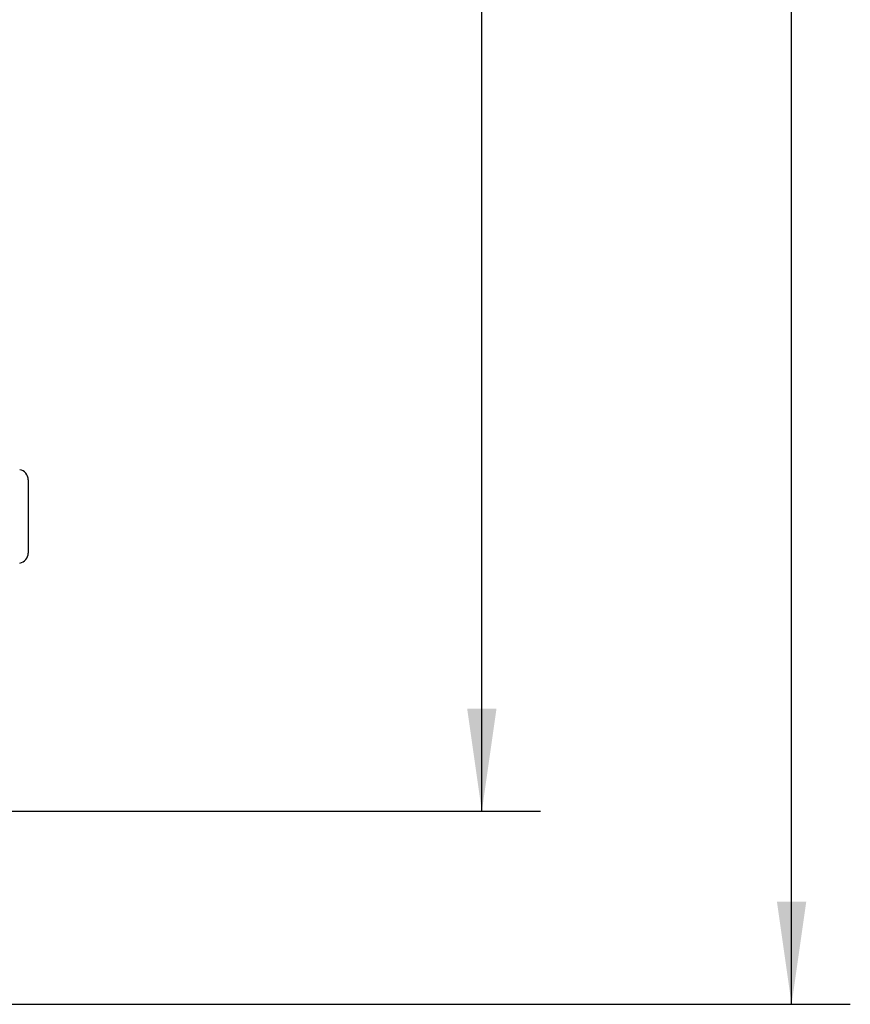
# Model space of a CAD drawing. Header units: millimetres. Extents: x 0 to 420, y 0 to 297.
# Tile 29 of 56: x 148 to 176, y 146 to 180. Entities that reach past the tile are written whole.
import ezdxf

# ---------------------------------------------------------------- set-up
doc = ezdxf.new("R2010")
doc.units = ezdxf.units.MM
doc.header["$LTSCALE"] = 23.1
doc.layers.get('0').update_dxf_attribs({"linetype": 'CONTINUOUS'})
doc.layers.add('DIM_PILOTEES', color=7, linetype='CONTINUOUS')
doc.styles.get("Standard").update_dxf_attribs({"font": 'txt', "width": 0.7})
doc.dimstyles.new('DIMSTYLE_2', dxfattribs={"dimtxt": 2.5, "dimasz": 3.5, "dimexe": 2, "dimexo": 0, "dimtad": 1, "dimlfac": 14.285714, "dimdsep": 46, "dimtxsty": 'Standard', "dimblk": '_FILLED', "dimblk1": '_FILLED', "dimblk2": '_FILLED', "dimcen": 0.09, "dimazin": 2, "dimtp": 1.2, "dimtm": 1.2, "dimtfac": 1, "dimtofl": 0, "dimtmove": 0, "dimatfit": 3, "dimldrblk": '_FILLED', "dimfxl": 0, "dimtolj": 1, "dimarcsym": 0})
doc.dimstyles.new('DIMSTYLE_3', dxfattribs={"dimtxt": 2.5, "dimasz": 3.5, "dimexe": 2, "dimexo": 0, "dimtad": 1, "dimdec": 1, "dimlfac": 14.285714, "dimdsep": 46, "dimtxsty": 'Standard', "dimblk": '_FILLED', "dimblk1": '_FILLED', "dimblk2": '_FILLED', "dimcen": 0.09, "dimazin": 2, "dimtp": 1.2, "dimtm": 1.2, "dimtfac": 1, "dimtdec": 1, "dimtofl": 0, "dimtmove": 0, "dimatfit": 3, "dimldrblk": '_FILLED', "dimfxl": 0, "dimtolj": 1, "dimarcsym": 0})

# ---------------------------------------------------------------- blocks, each defined once
blk = doc.blocks.new('_FILLED')
at = {"color": 0, "linetype": 'ByBlock'}
blk.add_solid([(0, 0), (-1, 0.1429), (-1, -0.1429)], dxfattribs=at)
blk = doc.blocks.new('*D4')
at = {"layer": 'DIM_PILOTEES', "color": 2, "linetype": 'Continuous'}
for p, q in [((145.387, 269.436), (165.254, 269.436)), ((163.254, 269.436), (163.254, 211)), ((163.254, 152.564), (163.254, 211)), ((145.387, 152.564), (165.254, 152.564))]:
    blk.add_line(p, q, dxfattribs=at)
at = {"layer": 'DIM_PILOTEES', "color": 2, "linetype": 'Continuous', "xscale": 3.5, "yscale": 3.5, "zscale": 3.5}
for p, rotation in [((163.254, 269.436), 90), ((163.254, 152.564), 270)]:
    blk.add_blockref('_FILLED', p, dxfattribs=dict(at, rotation=rotation))
at = {"layer": 'DIM_PILOTEES', "color": 2, "linetype": 'Continuous', "insert": (160.129, 211), "char_height": 2.5, "width": 16.07143, "attachment_point": 2, "rotation": 90, "line_spacing_factor": 0.9}
blk.add_mtext('{\\ftxt;\\W0.0001;\\H0.0001;\\~}{\\ftxt;\\W4.2857142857;\\H2.5; }{\\ftxt;\\W0.0001;\\H0.0001;\\~}', dxfattribs=at)
blk = doc.blocks.new('*D6')
at = {"layer": 'DIM_PILOTEES', "color": 2, "linetype": 'Continuous'}
for p, q in [((143.742, 269.436), (175.804, 269.436)), ((173.804, 269.436), (173.804, 207.713)), ((173.804, 145.989), (173.804, 207.713)), ((129.115, 145.989), (175.804, 145.989))]:
    blk.add_line(p, q, dxfattribs=at)
at = {"layer": 'DIM_PILOTEES', "color": 2, "linetype": 'Continuous', "xscale": 3.5, "yscale": 3.5, "zscale": 3.5}
for p, rotation in [((173.804, 269.436), 90), ((173.804, 145.989), 270)]:
    blk.add_blockref('_FILLED', p, dxfattribs=dict(at, rotation=rotation))
at = {"layer": 'DIM_PILOTEES', "color": 2, "linetype": 'Continuous', "insert": (170.679, 207.713), "char_height": 2.5, "width": 15.53571, "attachment_point": 2, "rotation": 90, "line_spacing_factor": 0.9}
blk.add_mtext('{\\ftxt;\\W0.0001;\\H0.0001;\\~}{\\ftxt;\\W4.1428571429;\\H2.5; }{\\ftxt;\\W0.0001;\\H0.0001;\\~}', dxfattribs=at)

msp = doc.modelspace()

# ---------------------------------------------------------------- linework, layer by layer
at = {"color": 7, "linetype": 'Continuous'}
msp.add_line((147.80153, 163.85615), (147.80153, 161.36268), dxfattribs=at)
for centre, start, end in [((147.45153, 163.85615), 0, 79.919402), ((147.45153, 161.36268), 280.080598, 360)]:
    msp.add_arc(centre, 0.35, start, end, dxfattribs=at)

# ---------------------------------------------------------------- dimensions: what is measured, and where the dimension line sits
at = {"layer": 'DIM_PILOTEES', "color": 2, "linetype": 'Continuous'}
for base, p1, p2, angle, text, dimstyle, picture, middle in [((173.80394, 269.43642), (129.1147, 145.98876), (143.74153, 269.43642), 90, '{\\ftxt;\\W0.0001;\\H0.0001;\\~}{\\ftxt;\\W4.1428571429;\\H2.5; }{\\ftxt;\\W0.0001;\\H0.0001;\\~}', 'DIMSTYLE_3', '*D6', (173.80394, 207.35545)), ((163.25374, 152.56442), (145.38653, 269.43642), (145.38653, 152.56442), 270, '{\\ftxt;\\W0.0001;\\H0.0001;\\~}{\\ftxt;\\W4.2857142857;\\H2.5; }{\\ftxt;\\W0.0001;\\H0.0001;\\~}', 'DIMSTYLE_2', '*D4', (163.25374, 210.64328))]:
    dim = msp.add_linear_dim(base=base, p1=p1, p2=p2, angle=angle, text=text, dimstyle=dimstyle, dxfattribs=at)
    dim.commit()
    dim.dimension.update_dxf_attribs({"geometry": picture, "text_midpoint": middle, "dimtype": 160})

doc.saveas('drawing.dxf')
